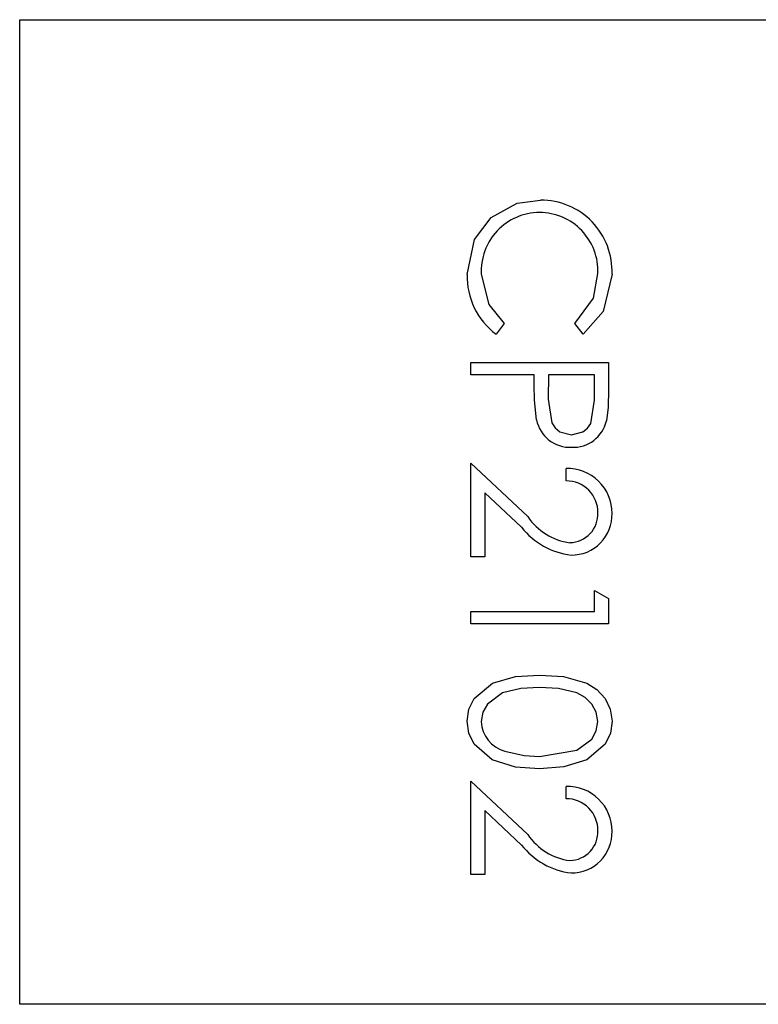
# Model space of a CAD drawing. Header units: millimetres. Extents: x 95 to 199, y 62 to 150.
# Tile 6 of 37: x 107.91 to 111.66, y 106.78 to 111.79. Entities that reach past the tile are written whole.
import ezdxf

# ---------------------------------------------------------------- set-up
doc = ezdxf.new("R2010")
doc.units = ezdxf.units.MM

msp = doc.modelspace()

# ---------------------------------------------------------------- linework, layer by layer
at = {"color": 7, "linetype": 'Continuous', "lineweight": 25}
for p, q in [((107.905, 106.783), (107.905, 111.787)), ((107.905, 111.787), (112.909, 111.787)), ((110.3667, 110.2431), (110.325, 110.1881)), ((110.7677, 110.1881), (110.7256, 110.2431)), ((110.1962, 109.9817), (110.1962, 110.0445)), ((110.1962, 110.0445), (110.8962, 110.0445)), ((110.8962, 110.0445), (110.8962, 109.9072)), ((110.5192, 109.9817), (110.1962, 109.9817)), ((110.5192, 109.9316), (110.5192, 109.9817)), ((110.591, 109.9817), (110.5895, 109.8592)), ((110.8244, 109.9817), (110.591, 109.9817)), ((110.8244, 109.8537), (110.8244, 109.9817)), ((110.1962, 109.533), (110.4859, 109.2615)), ((110.1962, 109.0573), (110.1962, 109.533)), ((110.6808, 109.4432), (110.6808, 109.5061)), ((110.268, 109.3831), (110.268, 109.0573)), ((110.4549, 109.2079), (110.268, 109.3831)), ((110.268, 109.0573), (110.1962, 109.0573)), ((110.8244, 108.7791), (110.8244, 108.8868)), ((110.8244, 108.8868), (110.8962, 108.8457)), ((110.8962, 108.8457), (110.8962, 108.7163)), ((110.1962, 108.7791), (110.8244, 108.7791)), ((110.1962, 108.7163), (110.1962, 108.7791)), ((110.8962, 108.7163), (110.1962, 108.7163)), ((110.1962, 107.9176), (110.4859, 107.6461)), ((110.1962, 107.442), (110.1962, 107.9176)), ((110.6808, 107.8279), (110.6808, 107.8907)), ((110.268, 107.7677), (110.268, 107.442)), ((110.4549, 107.5926), (110.268, 107.7677)), ((110.268, 107.442), (110.1962, 107.442)), ((112.909, 106.783), (107.905, 106.783))]:
    msp.add_line(p, q, dxfattribs=at)
at = {"color": 7, "linetype": 'Continuous', "lineweight": 25, "flags": 128}
for points in [[(110.3006, 110.7814), (110.4326, 110.8538), (110.5502, 110.8702)], [(110.1782, 110.4927), (110.2145, 110.6691), (110.3006, 110.7814)], [(110.25, 110.4931), (110.2874, 110.3395), (110.3667, 110.2431)], [(110.7256, 110.2431), (110.8202, 110.3726), (110.8423, 110.4975)], [(110.9141, 110.4935), (110.8686, 110.3038), (110.7677, 110.1881)], [(110.5307, 109.7534), (110.5206, 109.853), (110.5192, 109.9316)], [(110.8962, 109.9072), (110.894, 109.8176), (110.8856, 109.7478)], [(110.5895, 109.8592), (110.6078, 109.7378), (110.6253, 109.7124), (110.6492, 109.6929), (110.7081, 109.6766)], [(110.7081, 109.6766), (110.7655, 109.6925), (110.789, 109.7112), (110.8066, 109.7356), (110.8244, 109.8537)], [(110.1782, 108.222), (110.187, 108.2824), (110.2134, 108.3375), (110.3064, 108.415), (110.4237, 108.4485), (110.5459, 108.4561)], [(110.5459, 108.4561), (110.6682, 108.4487), (110.7858, 108.4154), (110.8374, 108.3826), (110.8787, 108.3375), (110.9053, 108.2825), (110.9141, 108.222)], [(110.5462, 108.3932), (110.4502, 108.3886), (110.3571, 108.3664), (110.2812, 108.3092), (110.2583, 108.2671), (110.25, 108.2199)], [(110.8423, 108.2199), (110.8342, 108.2671), (110.8113, 108.3092), (110.7771, 108.3428), (110.7353, 108.3663), (110.6421, 108.3885), (110.5462, 108.3932)], [(110.5459, 107.9804), (110.4229, 107.989), (110.3057, 108.0258), (110.2133, 108.1056), (110.187, 108.1612), (110.1782, 108.222)], [(110.9141, 108.222), (110.9054, 108.1611), (110.8791, 108.1054), (110.7864, 108.0259), (110.669, 107.9891), (110.5459, 107.9804)], [(110.5462, 108.0432), (110.7345, 108.0743), (110.8109, 108.1308), (110.834, 108.1728), (110.8423, 108.2199)], [(110.3702, 108.0697), (110.4676, 108.0476), (110.5462, 108.0432)]]:
    msp.add_lwpolyline(points, dxfattribs=at)
at = {"color": 7, "linetype": 'Continuous', "lineweight": 25}
for centre, radius, start, end in [((110.5516, 110.5074), 0.3628, 357.8052, 90.2204), ((110.5476, 110.5093), 0.2981, 90.4202, 183.1102), ((110.5447, 110.5095), 0.2979, 357.6897, 89.8478), ((110.5443, 110.4815), 0.3662, 178.2463, 233.226), ((110.7007, 109.7868), 0.1732, 191.1078, 272.5498), ((110.7157, 109.7883), 0.1747, 267.6084, 346.5942), ((110.6867, 109.2788), 0.2274, 359.7556, 91.4974), ((110.6815, 109.2824), 0.1608, 359.4909, 90.2609), ((110.7387, 109.4312), 0.3045, 213.8727, 262.7787), ((110.6959, 109.2756), 0.1465, 271.7591, 2.123), ((110.7089, 109.2716), 0.2053, 269.187, 1.7322), ((110.7475, 109.4333), 0.3694, 217.6065, 263.5535), ((110.4104, 108.2251), 0.1605, 181.8593, 255.4733), ((110.6867, 107.6634), 0.2274, 359.7556, 91.4974), ((110.6815, 107.6671), 0.1608, 359.4909, 90.2609), ((110.7387, 107.8158), 0.3045, 213.8727, 262.7787), ((110.6959, 107.6602), 0.1465, 271.7591, 2.123), ((110.7089, 107.6562), 0.2053, 269.187, 1.7322), ((110.7475, 107.818), 0.3694, 217.6065, 263.5535)]:
    msp.add_arc(centre, radius, start, end, dxfattribs=at)

doc.saveas('drawing.dxf')
